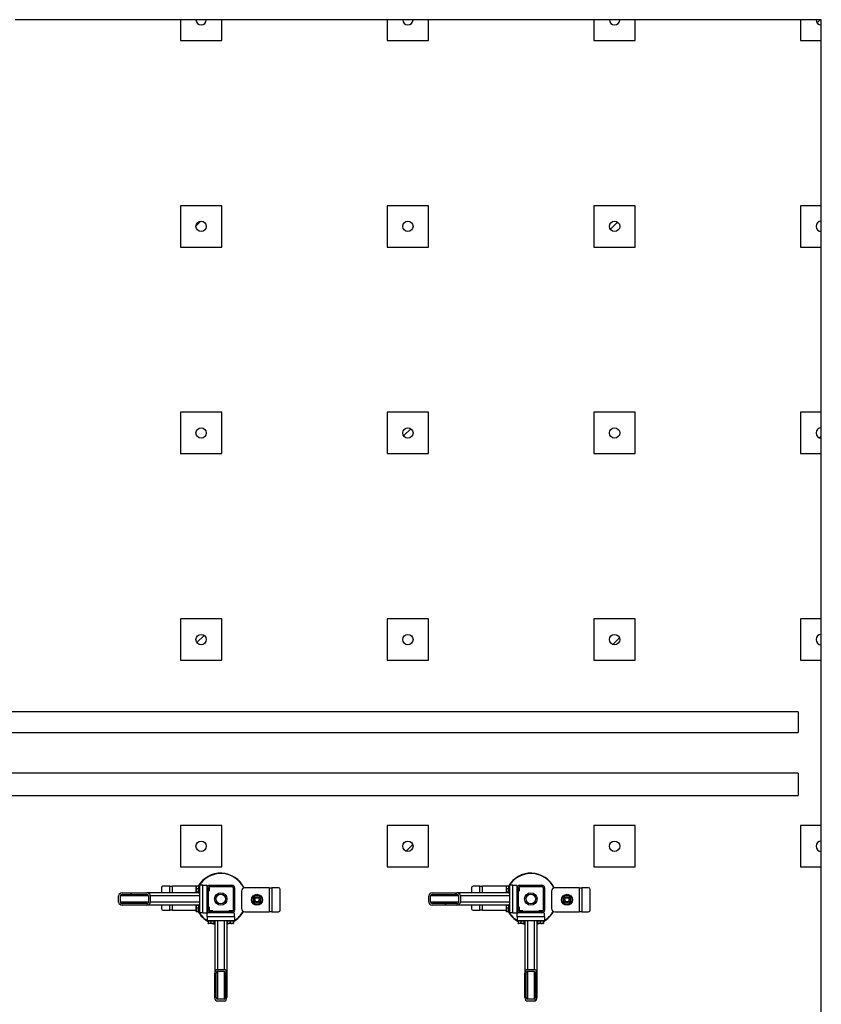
# Model space of a CAD drawing. Header units: millimetres. Extents: x 0 to 841, y 0 to 594.
# Tile 97 of 190: x 458 to 536, y 405 to 500. Entities that reach past the tile are written whole.
import ezdxf

# ---------------------------------------------------------------- set-up
doc = ezdxf.new("R2010")
doc.units = ezdxf.units.MM
doc.layers.add('TRAIT-FINS', color=9, linetype='Continuous')
doc.layers.add('TRAIT-FORT', color=4, linetype='Continuous', lineweight=25)

msp = doc.modelspace()

# ---------------------------------------------------------------- hatches: boundary and pattern name
at = {"layer": 'TRAIT-FINS'}
h = msp.add_hatch(dxfattribs=at)
h.set_pattern_fill('ANSI31', color=9, style=0)
edge = h.paths.add_edge_path(flags=0)
edge.add_arc((475.841, 499.8), 0.5, 180, 360)
edge.add_line((476.341, 499.8), (475.341, 499.8))
h = msp.add_hatch(dxfattribs=at)
h.set_pattern_fill('ANSI31', color=9, style=0)
edge = h.paths.add_edge_path(flags=0)
edge.add_arc((495.841, 499.8), 0.5, 180, 360)
edge.add_line((496.341, 499.8), (495.341, 499.8))
h = msp.add_hatch(dxfattribs=at)
h.set_pattern_fill('ANSI31', color=9, style=0)
edge = h.paths.add_edge_path(flags=0)
edge.add_arc((515.841, 499.8), 0.5, 180, 360)
edge.add_line((516.341, 499.8), (515.341, 499.8))
h = msp.add_hatch(dxfattribs=at)
h.set_pattern_fill('ANSI31', color=9, style=0)
edge = h.paths.add_edge_path(flags=0)
edge.add_arc((535.841, 499.8), 0.5, 180, 270)
edge.add_line((535.841, 499.3), (535.841, 499.8))
edge.add_line((535.841, 499.8), (535.341, 499.8))
h = msp.add_hatch(dxfattribs=at)
h.set_pattern_fill('ANSI31', color=9, style=0)
edge = h.paths.add_edge_path(flags=0)
edge.add_arc((475.841, 479.8), 0.5, 0, 360)
h = msp.add_hatch(dxfattribs=at)
h.set_pattern_fill('ANSI31', color=9, style=0)
edge = h.paths.add_edge_path(flags=0)
edge.add_arc((495.841, 479.8), 0.5, 0, 360)
h = msp.add_hatch(dxfattribs=at)
h.set_pattern_fill('ANSI31', color=9, style=0)
edge = h.paths.add_edge_path(flags=0)
edge.add_arc((515.841, 479.8), 0.5, 0, 360)
h = msp.add_hatch(dxfattribs=at)
h.set_pattern_fill('ANSI31', color=9, style=0)
edge = h.paths.add_edge_path(flags=0)
edge.add_arc((535.841, 479.8), 0.5, 90, 270)
edge.add_line((535.841, 479.3), (535.841, 480.3))
h = msp.add_hatch(dxfattribs=at)
h.set_pattern_fill('ANSI31', color=9, style=0)
edge = h.paths.add_edge_path(flags=0)
edge.add_arc((475.841, 459.8), 0.5, 0, 360)
h = msp.add_hatch(dxfattribs=at)
h.set_pattern_fill('ANSI31', color=9, style=0)
edge = h.paths.add_edge_path(flags=0)
edge.add_arc((495.841, 459.8), 0.5, 0, 360)
h = msp.add_hatch(dxfattribs=at)
h.set_pattern_fill('ANSI31', color=9, style=0)
edge = h.paths.add_edge_path(flags=0)
edge.add_arc((515.841, 459.8), 0.5, 0, 360)
h = msp.add_hatch(dxfattribs=at)
h.set_pattern_fill('ANSI31', color=9, style=0)
edge = h.paths.add_edge_path(flags=0)
edge.add_arc((535.841, 459.8), 0.5, 90, 270)
edge.add_line((535.841, 459.3), (535.841, 460.3))
h = msp.add_hatch(dxfattribs=at)
h.set_pattern_fill('ANSI31', color=9, style=0)
edge = h.paths.add_edge_path(flags=0)
edge.add_arc((475.841, 439.8), 0.5, 0, 360)
h = msp.add_hatch(dxfattribs=at)
h.set_pattern_fill('ANSI31', color=9, style=0)
edge = h.paths.add_edge_path(flags=0)
edge.add_arc((495.841, 439.8), 0.5, 0, 360)
h = msp.add_hatch(dxfattribs=at)
h.set_pattern_fill('ANSI31', color=9, style=0)
edge = h.paths.add_edge_path(flags=0)
edge.add_arc((515.841, 439.8), 0.5, 0, 360)
h = msp.add_hatch(dxfattribs=at)
h.set_pattern_fill('ANSI31', color=9, style=0)
edge = h.paths.add_edge_path(flags=0)
edge.add_arc((535.841, 439.8), 0.5, 90, 270)
edge.add_line((535.841, 439.3), (535.841, 440.3))
h = msp.add_hatch(dxfattribs=at)
h.set_pattern_fill('ANSI31', color=9, style=0)
edge = h.paths.add_edge_path(flags=0)
edge.add_arc((475.841, 419.8), 0.5, 0, 360)
h = msp.add_hatch(dxfattribs=at)
h.set_pattern_fill('ANSI31', color=9, style=0)
edge = h.paths.add_edge_path(flags=0)
edge.add_arc((495.841, 419.8), 0.5, 0, 360)
h = msp.add_hatch(dxfattribs=at)
h.set_pattern_fill('ANSI31', color=9, style=0)
edge = h.paths.add_edge_path(flags=0)
edge.add_arc((515.841, 419.8), 0.5, 0, 360)
h = msp.add_hatch(dxfattribs=at)
h.set_pattern_fill('ANSI31', color=9, style=0)
edge = h.paths.add_edge_path(flags=0)
edge.add_arc((535.841, 419.8), 0.5, 90, 270)
edge.add_line((535.841, 419.3), (535.841, 420.3))
h = msp.add_hatch(dxfattribs=at)
h.set_pattern_fill('ANSI31', color=9, angle=3e-322, style=0)
edge = h.paths.add_edge_path(flags=0)
edge.add_arc((478.808, 415.766), 0.267, 0, 90)
edge.add_line((478.808, 416.033), (476.674, 416.033))
edge.add_arc((476.674, 415.766), 0.267, 90, 180)
edge.add_line((476.408, 415.766), (476.408, 413.633))
edge.add_arc((476.674, 413.633), 0.267, 180, 270)
edge.add_line((476.674, 413.366), (478.808, 413.366))
edge.add_arc((478.808, 413.633), 0.267, 270, 360)
edge.add_line((479.074, 413.633), (479.074, 415.766))
edge = h.paths.add_edge_path(flags=0)
edge.add_line((476.674, 415.9), (478.808, 415.9))
edge.add_arc((478.808, 415.766), 0.133, 0, 90, ccw=False)
edge.add_line((478.941, 415.766), (478.941, 413.633))
edge.add_arc((478.808, 413.633), 0.133, 270, 360, ccw=False)
edge.add_line((478.808, 413.5), (476.674, 413.5))
edge.add_arc((476.674, 413.633), 0.133, 180, 270, ccw=False)
edge.add_line((476.541, 413.633), (476.541, 415.766))
edge.add_arc((476.674, 415.766), 0.133, 90, 180, ccw=False)
h = msp.add_hatch(dxfattribs=at)
h.set_pattern_fill('ANSI31', color=9, angle=3e-322, style=0)
edge = h.paths.add_edge_path(flags=0)
edge.add_arc((508.808, 415.766), 0.267, 0, 90)
edge.add_line((508.808, 416.033), (506.674, 416.033))
edge.add_arc((506.674, 415.766), 0.267, 90, 180)
edge.add_line((506.408, 415.766), (506.408, 413.633))
edge.add_arc((506.674, 413.633), 0.267, 180, 270)
edge.add_line((506.674, 413.366), (508.808, 413.366))
edge.add_arc((508.808, 413.633), 0.267, 270, 360)
edge.add_line((509.074, 413.633), (509.074, 415.766))
edge = h.paths.add_edge_path(flags=0)
edge.add_line((506.674, 415.9), (508.808, 415.9))
edge.add_arc((508.808, 415.766), 0.133, 0, 90, ccw=False)
edge.add_line((508.941, 415.766), (508.941, 413.633))
edge.add_arc((508.808, 413.633), 0.133, 270, 360, ccw=False)
edge.add_line((508.808, 413.5), (506.674, 413.5))
edge.add_arc((506.674, 413.633), 0.133, 180, 270, ccw=False)
edge.add_line((506.541, 413.633), (506.541, 415.766))
edge.add_arc((506.674, 415.766), 0.133, 90, 180, ccw=False)
h = msp.add_hatch(dxfattribs=at)
h.set_pattern_fill('ANSI31', color=9, angle=3e-322, style=0)
edge = h.paths.add_edge_path(flags=0)
edge.add_line((470.573, 415.283), (468.209, 415.283))
edge.add_ellipse((468.209, 415.016), major_axis=(-0.35, 0), ratio=0.761243, start_angle=270, end_angle=360)
edge.add_line((467.858, 415.016), (467.858, 414.383))
edge.add_ellipse((468.209, 414.383), major_axis=(-0.35, 0), ratio=0.761243, start_angle=360, end_angle=450)
edge.add_line((468.209, 414.116), (470.573, 414.116))
edge.add_ellipse((470.573, 414.383), major_axis=(-0.35, 0), ratio=0.761243, start_angle=90, end_angle=180)
edge.add_line((470.923, 414.383), (470.923, 415.016))
edge.add_ellipse((470.573, 415.016), major_axis=(-0.35, 0), ratio=0.761243, start_angle=180, end_angle=270)
edge = h.paths.add_edge_path(flags=0)
edge.add_line((468.209, 415.15), (470.573, 415.15))
edge.add_ellipse((470.573, 415.016), major_axis=(-0.175, 0), ratio=0.761243, start_angle=180, end_angle=270, ccw=False)
edge.add_line((470.748, 415.016), (470.748, 414.383))
edge.add_ellipse((470.573, 414.383), major_axis=(-0.175, 0), ratio=0.761243, start_angle=90, end_angle=180, ccw=False)
edge.add_line((470.573, 414.25), (468.209, 414.25))
edge.add_ellipse((468.209, 414.383), major_axis=(-0.175, 0), ratio=0.761243, start_angle=0, end_angle=90, ccw=False)
edge.add_line((468.033, 414.383), (468.033, 415.016))
edge.add_ellipse((468.209, 415.016), major_axis=(-0.175, 0), ratio=0.761243, start_angle=270, end_angle=360, ccw=False)
h = msp.add_hatch(dxfattribs=at)
h.set_pattern_fill('ANSI31', color=9, angle=3e-322, style=0)
edge = h.paths.add_edge_path(flags=0)
edge.add_line((500.573, 415.283), (498.209, 415.283))
edge.add_ellipse((498.209, 415.016), major_axis=(-0.35, 0), ratio=0.761243, start_angle=270, end_angle=360)
edge.add_line((497.858, 415.016), (497.858, 414.383))
edge.add_ellipse((498.209, 414.383), major_axis=(-0.35, 0), ratio=0.761243, start_angle=360, end_angle=450)
edge.add_line((498.209, 414.116), (500.573, 414.116))
edge.add_ellipse((500.573, 414.383), major_axis=(-0.35, 0), ratio=0.761243, start_angle=90, end_angle=180)
edge.add_line((500.923, 414.383), (500.923, 415.016))
edge.add_ellipse((500.573, 415.016), major_axis=(-0.35, 0), ratio=0.761243, start_angle=180, end_angle=270)
edge = h.paths.add_edge_path(flags=0)
edge.add_line((498.209, 415.15), (500.573, 415.15))
edge.add_ellipse((500.573, 415.016), major_axis=(-0.175, 0), ratio=0.761243, start_angle=180, end_angle=270, ccw=False)
edge.add_line((500.748, 415.016), (500.748, 414.383))
edge.add_ellipse((500.573, 414.383), major_axis=(-0.175, 0), ratio=0.761243, start_angle=90, end_angle=180, ccw=False)
edge.add_line((500.573, 414.25), (498.209, 414.25))
edge.add_ellipse((498.209, 414.383), major_axis=(-0.175, 0), ratio=0.761243, start_angle=0, end_angle=90, ccw=False)
edge.add_line((498.033, 414.383), (498.033, 415.016))
edge.add_ellipse((498.209, 415.016), major_axis=(-0.175, 0), ratio=0.761243, start_angle=270, end_angle=360, ccw=False)
h = msp.add_hatch(dxfattribs=at)
h.set_pattern_fill('ANSI31', color=9, angle=3e-322, style=0)
edge = h.paths.add_edge_path(flags=0)
edge.add_line((477.158, 407.532), (477.158, 405.167))
edge.add_ellipse((477.424, 405.167), major_axis=(0, -0.35), ratio=0.761243, start_angle=270, end_angle=360)
edge.add_line((477.424, 404.817), (478.058, 404.817))
edge.add_ellipse((478.058, 405.167), major_axis=(0, -0.35), ratio=0.761243, start_angle=360, end_angle=450)
edge.add_line((478.324, 405.167), (478.324, 407.532))
edge.add_ellipse((478.058, 407.532), major_axis=(0, -0.35), ratio=0.761243, start_angle=90, end_angle=180)
edge.add_line((478.058, 407.882), (477.424, 407.882))
edge.add_ellipse((477.424, 407.532), major_axis=(0, -0.35), ratio=0.761243, start_angle=180, end_angle=270)
edge = h.paths.add_edge_path(flags=0)
edge.add_line((477.291, 405.167), (477.291, 407.532))
edge.add_ellipse((477.424, 407.532), major_axis=(0, -0.175), ratio=0.761243, start_angle=180, end_angle=270, ccw=False)
edge.add_line((477.424, 407.707), (478.058, 407.707))
edge.add_ellipse((478.058, 407.532), major_axis=(0, -0.175), ratio=0.761243, start_angle=90, end_angle=180, ccw=False)
edge.add_line((478.191, 407.532), (478.191, 405.167))
edge.add_ellipse((478.058, 405.167), major_axis=(0, -0.175), ratio=0.761243, start_angle=0, end_angle=90, ccw=False)
edge.add_line((478.058, 404.992), (477.424, 404.992))
edge.add_ellipse((477.424, 405.167), major_axis=(0, -0.175), ratio=0.761243, start_angle=270, end_angle=360, ccw=False)
h = msp.add_hatch(dxfattribs=at)
h.set_pattern_fill('ANSI31', color=9, angle=3e-322, style=0)
edge = h.paths.add_edge_path(flags=0)
edge.add_line((507.158, 407.532), (507.158, 405.167))
edge.add_ellipse((507.424, 405.167), major_axis=(0, -0.35), ratio=0.761243, start_angle=270, end_angle=360)
edge.add_line((507.424, 404.817), (508.058, 404.817))
edge.add_ellipse((508.058, 405.167), major_axis=(0, -0.35), ratio=0.761243, start_angle=360, end_angle=450)
edge.add_line((508.324, 405.167), (508.324, 407.532))
edge.add_ellipse((508.058, 407.532), major_axis=(0, -0.35), ratio=0.761243, start_angle=90, end_angle=180)
edge.add_line((508.058, 407.882), (507.424, 407.882))
edge.add_ellipse((507.424, 407.532), major_axis=(0, -0.35), ratio=0.761243, start_angle=180, end_angle=270)
edge = h.paths.add_edge_path(flags=0)
edge.add_line((507.291, 405.167), (507.291, 407.532))
edge.add_ellipse((507.424, 407.532), major_axis=(0, -0.175), ratio=0.761243, start_angle=180, end_angle=270, ccw=False)
edge.add_line((507.424, 407.707), (508.058, 407.707))
edge.add_ellipse((508.058, 407.532), major_axis=(0, -0.175), ratio=0.761243, start_angle=90, end_angle=180, ccw=False)
edge.add_line((508.191, 407.532), (508.191, 405.167))
edge.add_ellipse((508.058, 405.167), major_axis=(0, -0.175), ratio=0.761243, start_angle=0, end_angle=90, ccw=False)
edge.add_line((508.058, 404.992), (507.424, 404.992))
edge.add_ellipse((507.424, 405.167), major_axis=(0, -0.175), ratio=0.761243, start_angle=270, end_angle=360, ccw=False)

# ---------------------------------------------------------------- linework, layer by layer
at = {"layer": 'TRAIT-FORT', "color": 4, "linetype": 'Continuous', "lineweight": 25}
for p, q in [((473.841, 499.8), (457.841, 499.8)), ((473.841, 499.8), (473.841, 497.8)), ((475.341, 499.8), (473.841, 499.8)), ((476.341, 499.8), (475.341, 499.8)), ((477.841, 499.8), (476.341, 499.8)), ((477.841, 497.8), (477.841, 499.8)), ((493.841, 499.8), (477.841, 499.8)), ((493.841, 499.8), (493.841, 497.8)), ((495.341, 499.8), (493.841, 499.8)), ((496.341, 499.8), (495.341, 499.8)), ((497.841, 499.8), (496.341, 499.8)), ((497.841, 497.8), (497.841, 499.8)), ((513.841, 499.8), (497.841, 499.8)), ((513.841, 499.8), (513.841, 497.8)), ((515.341, 499.8), (513.841, 499.8)), ((516.341, 499.8), (515.341, 499.8)), ((517.841, 499.8), (516.341, 499.8)), ((517.841, 497.8), (517.841, 499.8)), ((533.841, 499.8), (517.841, 499.8)), ((533.841, 499.8), (533.841, 497.8)), ((535.341, 499.8), (533.841, 499.8)), ((535.841, 499.8), (535.341, 499.8)), ((535.841, 499.3), (535.841, 499.8)), ((535.841, 497.8), (535.841, 499.3)), ((473.841, 497.8), (477.841, 497.8)), ((493.841, 497.8), (497.841, 497.8)), ((513.841, 497.8), (517.841, 497.8)), ((533.841, 497.8), (535.841, 497.8)), ((535.841, 481.8), (535.841, 497.8)), ((477.841, 481.8), (473.841, 481.8)), ((473.841, 481.8), (473.841, 477.8)), ((477.841, 477.8), (477.841, 481.8)), ((493.841, 481.8), (493.841, 477.8)), ((497.841, 481.8), (493.841, 481.8)), ((497.841, 477.8), (497.841, 481.8)), ((513.841, 481.8), (513.841, 477.8)), ((517.841, 481.8), (513.841, 481.8)), ((517.841, 477.8), (517.841, 481.8)), ((535.841, 481.8), (533.841, 481.8)), ((533.841, 481.8), (533.841, 477.8)), ((535.841, 480.3), (535.841, 481.8)), ((535.841, 479.3), (535.841, 480.3)), ((535.841, 477.8), (535.841, 479.3)), ((473.841, 477.8), (477.841, 477.8)), ((493.841, 477.8), (497.841, 477.8)), ((513.841, 477.8), (517.841, 477.8)), ((533.841, 477.8), (535.841, 477.8)), ((535.841, 461.8), (535.841, 477.8)), ((473.841, 461.8), (473.841, 457.8)), ((477.841, 461.8), (473.841, 461.8)), ((477.841, 457.8), (477.841, 461.8)), ((493.841, 461.8), (493.841, 457.8)), ((497.841, 461.8), (493.841, 461.8)), ((497.841, 457.8), (497.841, 461.8)), ((517.841, 461.8), (513.841, 461.8)), ((513.841, 461.8), (513.841, 457.8)), ((517.841, 457.8), (517.841, 461.8)), ((533.841, 461.8), (533.841, 457.8)), ((535.841, 461.8), (533.841, 461.8)), ((535.841, 460.3), (535.841, 461.8)), ((535.841, 459.3), (535.841, 460.3)), ((535.841, 457.8), (535.841, 459.3)), ((473.841, 457.8), (477.841, 457.8)), ((493.841, 457.8), (497.841, 457.8)), ((513.841, 457.8), (517.841, 457.8)), ((533.841, 457.8), (535.841, 457.8)), ((535.841, 441.8), (535.841, 457.8)), ((477.841, 441.8), (473.841, 441.8)), ((473.841, 441.8), (473.841, 437.8)), ((477.841, 437.8), (477.841, 441.8)), ((497.841, 441.8), (493.841, 441.8)), ((493.841, 441.8), (493.841, 437.8)), ((497.841, 437.8), (497.841, 441.8)), ((517.841, 441.8), (513.841, 441.8)), ((513.841, 441.8), (513.841, 437.8)), ((517.841, 437.8), (517.841, 441.8)), ((533.841, 441.8), (533.841, 437.8)), ((535.841, 441.8), (533.841, 441.8)), ((535.841, 440.3), (535.841, 441.8)), ((535.841, 439.3), (535.841, 440.3)), ((535.841, 437.8), (535.841, 439.3)), ((473.841, 437.8), (477.841, 437.8)), ((493.841, 437.8), (497.841, 437.8)), ((513.841, 437.8), (517.841, 437.8)), ((533.841, 437.8), (535.841, 437.8)), ((535.841, 421.8), (535.841, 437.8)), ((533.617, 432.8), (324.408, 432.8)), ((533.617, 432.8), (533.617, 430.8)), ((324.408, 430.8), (533.617, 430.8)), ((533.617, 426.883), (435.074, 426.883)), ((533.617, 426.883), (533.617, 424.716)), ((435.074, 424.716), (533.617, 424.716)), ((477.841, 421.8), (473.841, 421.8)), ((473.841, 421.8), (473.841, 417.8)), ((477.841, 417.8), (477.841, 421.8)), ((497.841, 421.8), (493.841, 421.8)), ((493.841, 421.8), (493.841, 417.8)), ((497.841, 417.8), (497.841, 421.8)), ((517.841, 421.8), (513.841, 421.8)), ((513.841, 421.8), (513.841, 417.8)), ((517.841, 417.8), (517.841, 421.8)), ((535.841, 421.8), (533.841, 421.8)), ((533.841, 421.8), (533.841, 417.8)), ((535.841, 420.3), (535.841, 421.8)), ((535.841, 419.3), (535.841, 420.3)), ((535.841, 417.8), (535.841, 419.3)), ((473.841, 417.8), (477.841, 417.8)), ((493.841, 417.8), (497.841, 417.8)), ((513.841, 417.8), (517.841, 417.8)), ((533.841, 417.8), (535.841, 417.8)), ((535.841, 401.8), (535.841, 417.8)), ((472.004, 415.778), (472.004, 415.283)), ((472.808, 415.945), (472.149, 415.945)), ((472.808, 415.945), (473.075, 415.945)), ((472.808, 415.283), (472.808, 415.945)), ((475.408, 415.945), (473.075, 415.945)), ((473.075, 415.283), (473.075, 415.945)), ((475.384, 415.918), (475.374, 415.902)), ((475.374, 415.364), (475.374, 415.902)), ((475.608, 415.934), (475.408, 415.934)), ((475.608, 415.673), (475.408, 415.673)), ((475.674, 416), (475.608, 416)), ((475.608, 415.972), (475.608, 416)), ((475.608, 415.266), (475.608, 415.972)), ((475.674, 416.033), (475.674, 413.366)), ((476.008, 416.033), (475.674, 416.033)), ((476.008, 416.033), (476.341, 416.033)), ((476.008, 413.366), (476.008, 416.033)), ((476.408, 415.966), (476.341, 416.033)), ((476.408, 415.766), (476.408, 415.966)), ((476.41, 415.8), (476.408, 415.8)), ((476.408, 413.633), (476.408, 415.766)), ((476.541, 413.633), (476.541, 415.766)), ((476.584, 415.8), (476.545, 415.8)), ((476.608, 415.776), (476.584, 415.8)), ((476.584, 415.466), (476.584, 415.8)), ((476.584, 415.466), (476.608, 415.49)), ((476.608, 415.776), (476.608, 415.49)), ((476.674, 416.033), (478.808, 416.033)), ((476.674, 415.9), (478.808, 415.9)), ((478.941, 415.766), (478.941, 413.633)), ((479.074, 415.766), (479.074, 413.633)), ((482.407, 415.788), (480.073, 415.788)), ((482.407, 415.788), (482.407, 413.454)), ((482.407, 415.788), (482.673, 415.788)), ((482.673, 415.788), (482.673, 413.454)), ((483.333, 415.788), (482.673, 415.788)), ((483.477, 413.621), (483.477, 415.621)), ((502.004, 415.778), (502.004, 415.283)), ((502.808, 415.945), (502.149, 415.945)), ((502.808, 415.945), (503.075, 415.945)), ((502.808, 415.283), (502.808, 415.945)), ((505.408, 415.945), (503.075, 415.945)), ((503.075, 415.283), (503.075, 415.945)), ((505.384, 415.918), (505.374, 415.902)), ((505.374, 415.364), (505.374, 415.902)), ((505.608, 415.934), (505.408, 415.934)), ((505.608, 415.673), (505.408, 415.673)), ((505.674, 416), (505.608, 416)), ((505.608, 415.972), (505.608, 416)), ((505.608, 415.266), (505.608, 415.972)), ((505.674, 416.033), (505.674, 413.366)), ((506.008, 416.033), (505.674, 416.033)), ((506.008, 416.033), (506.341, 416.033)), ((506.008, 413.366), (506.008, 416.033)), ((506.408, 415.966), (506.341, 416.033)), ((506.408, 415.766), (506.408, 415.966)), ((506.41, 415.8), (506.408, 415.8)), ((506.408, 413.633), (506.408, 415.766)), ((506.541, 413.633), (506.541, 415.766)), ((506.584, 415.8), (506.545, 415.8)), ((506.608, 415.776), (506.584, 415.8)), ((506.584, 415.466), (506.584, 415.8)), ((506.584, 415.466), (506.608, 415.49)), ((506.608, 415.776), (506.608, 415.49)), ((506.674, 416.033), (508.808, 416.033)), ((506.674, 415.9), (508.808, 415.9)), ((508.941, 415.766), (508.941, 413.633)), ((509.074, 415.766), (509.074, 413.633)), ((512.407, 415.788), (510.073, 415.788)), ((512.407, 415.788), (512.407, 413.454)), ((512.407, 415.788), (512.673, 415.788)), ((512.673, 415.788), (512.673, 413.454)), ((513.333, 415.788), (512.673, 415.788)), ((513.477, 413.621), (513.477, 415.621)), ((467.858, 414.383), (467.858, 415.016)), ((468.033, 414.383), (468.033, 415.016)), ((470.748, 415.016), (468.033, 415.016)), ((468.209, 415.283), (470.573, 415.283)), ((468.209, 415.15), (470.573, 415.15)), ((475.608, 415.283), (470.573, 415.283)), ((470.748, 415.016), (470.748, 414.383)), ((470.923, 415.016), (470.923, 414.383)), ((475.674, 415.016), (470.923, 415.016)), ((475.374, 415.364), (475.384, 415.347)), ((475.608, 415.372), (475.408, 415.372)), ((475.608, 415.332), (475.408, 415.332)), ((475.608, 415.266), (475.674, 415.266)), ((476.541, 415.466), (476.584, 415.466)), ((479.74, 415.454), (479.74, 413.788)), ((497.858, 414.383), (497.858, 415.016)), ((498.033, 414.383), (498.033, 415.016)), ((500.748, 415.016), (498.033, 415.016)), ((498.209, 415.283), (500.573, 415.283)), ((498.209, 415.15), (500.573, 415.15)), ((505.608, 415.283), (500.573, 415.283)), ((500.748, 415.016), (500.748, 414.383)), ((500.923, 415.016), (500.923, 414.383)), ((505.674, 415.016), (500.923, 415.016)), ((505.374, 415.364), (505.384, 415.347)), ((505.608, 415.372), (505.408, 415.372)), ((505.608, 415.332), (505.408, 415.332)), ((505.608, 415.266), (505.674, 415.266)), ((506.541, 415.466), (506.584, 415.466)), ((509.74, 415.454), (509.74, 413.788)), ((470.748, 414.383), (468.033, 414.383)), ((470.573, 414.25), (468.209, 414.25)), ((470.573, 414.116), (468.209, 414.116)), ((475.608, 414.116), (470.573, 414.116)), ((475.674, 414.383), (470.923, 414.383)), ((472.004, 414.116), (472.004, 413.778)), ((472.149, 413.612), (472.808, 413.612)), ((472.808, 413.612), (472.808, 414.116)), ((473.075, 413.612), (472.808, 413.612)), ((473.075, 413.612), (473.075, 414.116)), ((473.075, 413.612), (475.374, 413.612)), ((475.384, 414.052), (475.374, 414.035)), ((475.374, 413.497), (475.374, 414.035)), ((475.608, 414.068), (475.408, 414.068)), ((475.608, 413.807), (475.408, 413.807)), ((475.674, 414.133), (475.608, 414.133)), ((475.608, 414.105), (475.608, 414.133)), ((475.608, 413.4), (475.608, 414.105)), ((476.408, 413.433), (476.408, 413.633)), ((476.408, 413.6), (476.41, 413.6)), ((476.584, 413.933), (476.541, 413.933)), ((476.545, 413.6), (476.584, 413.6)), ((476.608, 413.91), (476.584, 413.933)), ((476.584, 413.6), (476.584, 413.933)), ((476.584, 413.6), (476.608, 413.623)), ((476.608, 413.91), (476.608, 413.623)), ((476.664, 413.566), (476.641, 413.543)), ((476.664, 413.566), (476.951, 413.566)), ((476.974, 413.543), (476.951, 413.566)), ((478.531, 413.566), (478.508, 413.543)), ((478.531, 413.566), (478.818, 413.566)), ((478.841, 413.543), (478.818, 413.566)), ((500.748, 414.383), (498.033, 414.383)), ((500.573, 414.25), (498.209, 414.25)), ((500.573, 414.116), (498.209, 414.116)), ((505.608, 414.116), (500.573, 414.116)), ((505.674, 414.383), (500.923, 414.383)), ((502.004, 414.116), (502.004, 413.778)), ((502.149, 413.612), (502.808, 413.612)), ((502.808, 413.612), (502.808, 414.116)), ((503.075, 413.612), (502.808, 413.612)), ((503.075, 413.612), (503.075, 414.116)), ((503.075, 413.612), (505.374, 413.612)), ((505.384, 414.052), (505.374, 414.035)), ((505.374, 413.497), (505.374, 414.035)), ((505.608, 414.068), (505.408, 414.068)), ((505.608, 413.807), (505.408, 413.807)), ((505.674, 414.133), (505.608, 414.133)), ((505.608, 414.105), (505.608, 414.133)), ((505.608, 413.4), (505.608, 414.105)), ((506.408, 413.433), (506.408, 413.633)), ((506.408, 413.6), (506.41, 413.6)), ((506.584, 413.933), (506.541, 413.933)), ((506.545, 413.6), (506.584, 413.6)), ((506.608, 413.91), (506.584, 413.933)), ((506.584, 413.6), (506.584, 413.933)), ((506.584, 413.6), (506.608, 413.623)), ((506.608, 413.91), (506.608, 413.623)), ((506.664, 413.566), (506.641, 413.543)), ((506.664, 413.566), (506.951, 413.566)), ((506.974, 413.543), (506.951, 413.566)), ((508.531, 413.566), (508.508, 413.543)), ((508.531, 413.566), (508.818, 413.566)), ((508.841, 413.543), (508.818, 413.566)), ((475.374, 413.497), (475.384, 413.481)), ((475.608, 413.505), (475.408, 413.505)), ((475.608, 413.465), (475.408, 413.465)), ((475.608, 413.4), (475.674, 413.4)), ((476.008, 413.366), (475.674, 413.366)), ((476.008, 413.366), (476.341, 413.366)), ((476.341, 413.366), (476.408, 413.433)), ((476.474, 413.366), (476.408, 413.3)), ((476.408, 412.966), (476.408, 413.3)), ((479.074, 412.966), (476.408, 412.966)), ((476.408, 412.966), (476.408, 412.633)), ((476.408, 412.633), (479.074, 412.633)), ((476.441, 412.633), (476.441, 412.566)), ((476.674, 413.366), (476.474, 413.366)), ((476.641, 413.543), (476.641, 413.504)), ((476.974, 413.543), (476.641, 413.543)), ((476.641, 413.368), (476.641, 413.366)), ((478.808, 413.5), (476.674, 413.5)), ((478.808, 413.366), (476.674, 413.366)), ((476.974, 413.5), (476.974, 413.543)), ((477.174, 412.566), (477.174, 412.633)), ((477.424, 412.633), (477.424, 407.882)), ((478.058, 412.633), (478.058, 407.882)), ((478.308, 412.633), (478.308, 412.566)), ((478.508, 413.543), (478.508, 413.5)), ((478.841, 413.543), (478.508, 413.543)), ((479.008, 413.366), (478.808, 413.366)), ((478.841, 413.504), (478.841, 413.543)), ((478.841, 413.366), (478.841, 413.368)), ((479.074, 413.3), (479.008, 413.366)), ((479.041, 412.566), (479.041, 412.633)), ((479.074, 412.966), (479.074, 413.3)), ((479.074, 412.966), (479.074, 412.633)), ((480.073, 413.454), (482.407, 413.454)), ((482.673, 413.454), (482.407, 413.454)), ((482.673, 413.454), (483.333, 413.454)), ((505.374, 413.497), (505.384, 413.481)), ((505.608, 413.505), (505.408, 413.505)), ((505.608, 413.465), (505.408, 413.465)), ((505.608, 413.4), (505.674, 413.4)), ((506.008, 413.366), (505.674, 413.366)), ((506.008, 413.366), (506.341, 413.366)), ((506.341, 413.366), (506.408, 413.433)), ((506.474, 413.366), (506.408, 413.3)), ((506.408, 412.966), (506.408, 413.3)), ((509.074, 412.966), (506.408, 412.966)), ((506.408, 412.966), (506.408, 412.633)), ((506.408, 412.633), (509.074, 412.633)), ((506.441, 412.633), (506.441, 412.566)), ((506.674, 413.366), (506.474, 413.366)), ((506.641, 413.543), (506.641, 413.504)), ((506.974, 413.543), (506.641, 413.543)), ((506.641, 413.368), (506.641, 413.366)), ((508.808, 413.5), (506.674, 413.5)), ((508.808, 413.366), (506.674, 413.366)), ((506.974, 413.5), (506.974, 413.543)), ((507.174, 412.566), (507.174, 412.633)), ((507.424, 412.633), (507.424, 407.882)), ((508.058, 412.633), (508.058, 407.882)), ((508.308, 412.633), (508.308, 412.566)), ((508.508, 413.543), (508.508, 413.5)), ((508.841, 413.543), (508.508, 413.543)), ((509.008, 413.366), (508.808, 413.366)), ((508.841, 413.504), (508.841, 413.543)), ((508.841, 413.366), (508.841, 413.368)), ((509.074, 413.3), (509.008, 413.366)), ((509.041, 412.566), (509.041, 412.633)), ((509.074, 412.966), (509.074, 413.3)), ((509.074, 412.966), (509.074, 412.633)), ((510.073, 413.454), (512.407, 413.454)), ((512.673, 413.454), (512.407, 413.454)), ((512.673, 413.454), (513.333, 413.454)), ((476.469, 412.566), (476.441, 412.566)), ((477.174, 412.566), (476.469, 412.566)), ((476.506, 412.566), (476.506, 412.366)), ((476.522, 412.342), (476.538, 412.333)), ((477.077, 412.333), (476.538, 412.333)), ((476.767, 412.566), (476.767, 412.366)), ((477.069, 412.566), (477.069, 412.366)), ((477.077, 412.333), (477.093, 412.342)), ((477.109, 412.566), (477.109, 412.366)), ((477.158, 412.566), (477.158, 407.532)), ((478.336, 412.566), (478.308, 412.566)), ((478.324, 412.566), (478.324, 407.532)), ((479.041, 412.566), (478.336, 412.566)), ((478.373, 412.566), (478.373, 412.366)), ((478.389, 412.342), (478.405, 412.333)), ((478.943, 412.333), (478.405, 412.333)), ((478.634, 412.566), (478.634, 412.366)), ((478.935, 412.566), (478.935, 412.366)), ((478.943, 412.333), (478.96, 412.342)), ((478.976, 412.566), (478.976, 412.366)), ((506.469, 412.566), (506.441, 412.566)), ((507.174, 412.566), (506.469, 412.566)), ((506.506, 412.566), (506.506, 412.366)), ((506.522, 412.342), (506.538, 412.333)), ((507.077, 412.333), (506.538, 412.333)), ((506.767, 412.566), (506.767, 412.366)), ((507.069, 412.566), (507.069, 412.366)), ((507.077, 412.333), (507.093, 412.342)), ((507.109, 412.566), (507.109, 412.366)), ((507.158, 412.566), (507.158, 407.532)), ((508.336, 412.566), (508.308, 412.566)), ((508.324, 412.566), (508.324, 407.532)), ((509.041, 412.566), (508.336, 412.566)), ((508.373, 412.566), (508.373, 412.366)), ((508.389, 412.342), (508.405, 412.333)), ((508.943, 412.333), (508.405, 412.333)), ((508.634, 412.566), (508.634, 412.366)), ((508.935, 412.566), (508.935, 412.366)), ((508.943, 412.333), (508.96, 412.342)), ((508.976, 412.566), (508.976, 412.366)), ((477.424, 407.882), (478.058, 407.882)), ((507.424, 407.882), (508.058, 407.882)), ((477.158, 405.167), (477.158, 407.532)), ((477.291, 405.167), (477.291, 407.532)), ((477.424, 407.707), (478.058, 407.707)), ((477.424, 407.707), (477.424, 404.992)), ((478.058, 407.707), (478.058, 404.992)), ((478.191, 407.532), (478.191, 405.167)), ((478.324, 407.532), (478.324, 405.167)), ((507.158, 405.167), (507.158, 407.532)), ((507.291, 405.167), (507.291, 407.532)), ((507.424, 407.707), (508.058, 407.707)), ((507.424, 407.707), (507.424, 404.992)), ((508.058, 407.707), (508.058, 404.992)), ((508.191, 407.532), (508.191, 405.167)), ((508.324, 407.532), (508.324, 405.167)), ((478.058, 404.992), (477.424, 404.992)), ((508.058, 404.992), (507.424, 404.992)), ((478.058, 404.817), (477.424, 404.817)), ((508.058, 404.817), (507.424, 404.817))]:
    msp.add_line(p, q, dxfattribs=at)
at = {"layer": 'TRAIT-FORT', "color": 4, "linetype": 'Continuous', "lineweight": 25, "flags": 128}
for points in [[(475.492, 415.934), (475.473, 415.939), (475.408, 415.945)], [(505.492, 415.934), (505.473, 415.939), (505.408, 415.945)], [(477.046, 412.333), (477.153, 412.304), (477.158, 412.303)], [(478.324, 412.303), (478.333, 412.305), (478.436, 412.333)], [(507.046, 412.333), (507.153, 412.304), (507.158, 412.303)], [(508.324, 412.303), (508.333, 412.305), (508.436, 412.333)]]:
    msp.add_lwpolyline(points, dxfattribs=at)
at = {"layer": 'TRAIT-FORT', "color": 4, "linetype": 'Continuous', "lineweight": 25}
for centre, radius in [((475.841, 479.8), 0.5), ((495.841, 479.8), 0.5), ((515.841, 479.8), 0.5), ((475.841, 459.8), 0.5), ((495.841, 459.8), 0.5), ((515.841, 459.8), 0.5), ((475.841, 439.8), 0.5), ((495.841, 439.8), 0.5), ((515.841, 439.8), 0.5), ((475.841, 419.8), 0.5), ((495.841, 419.8), 0.5), ((515.841, 419.8), 0.5), ((477.741, 414.7), 0.6), ((477.741, 414.7), 0.467), ((481.24, 414.621), 0.533), ((481.24, 414.621), 0.267), ((481.24, 414.621), 0.203), ((507.741, 414.7), 0.6), ((507.741, 414.7), 0.467), ((511.24, 414.621), 0.533), ((511.24, 414.621), 0.267), ((511.24, 414.621), 0.203)]:
    msp.add_circle(centre, radius, dxfattribs=at)
for centre, radius, start, end in [((475.841, 499.8), 0.5, 180, 0), ((495.841, 499.8), 0.5, 180, 0), ((515.841, 499.8), 0.5, 180, 0), ((535.841, 499.8), 0.5, 180, 270), ((535.841, 479.8), 0.5, 90, 270), ((535.841, 459.8), 0.5, 90, 270), ((535.841, 439.8), 0.5, 90, 270), ((535.841, 419.8), 0.5, 90, 270), ((477.741, 414.7), 2.5, 25.56706, 150.4041), ((477.741, 414.7), 2.467, 25.69337, 148.1952), ((507.741, 414.7), 2.5, 25.56707, 150.4041), ((507.741, 414.7), 2.467, 25.69337, 148.1952), ((472.161, 415.789), 0.157, 94.40195, 183.81126), ((476.674, 415.766), 0.267, 90, 180), ((476.674, 415.766), 0.133, 90, 180), ((478.808, 415.766), 0.267, 0, 90), ((478.808, 415.766), 0.133, 0, 90), ((480.073, 415.454), 0.333, 90, 180), ((483.321, 415.631), 0.157, 356.18874, 85.59805), ((502.161, 415.789), 0.157, 94.40195, 183.81126), ((506.674, 415.766), 0.267, 90, 180), ((506.674, 415.766), 0.133, 90, 180), ((508.808, 415.766), 0.267, 0, 90), ((508.808, 415.766), 0.133, 0, 90), ((510.073, 415.454), 0.333, 90, 180), ((513.321, 415.631), 0.157, 356.18874, 85.59805), ((474.242, 414.778), 0.533, 71.12662, 108.87338), ((481.24, 414.621), 0.4, 120, 180), ((481.24, 414.621), 0.4, 180, 240), ((481.24, 414.621), 0.4, 60, 120), ((481.24, 414.621), 0.4, 0, 60), ((481.24, 414.621), 0.4, 300, 0), ((504.242, 414.778), 0.533, 71.12662, 108.87338), ((511.24, 414.621), 0.4, 120, 180), ((511.24, 414.621), 0.4, 180, 240), ((511.24, 414.621), 0.4, 60, 120), ((511.24, 414.621), 0.4, 0, 60), ((511.24, 414.621), 0.4, 300, 0), ((472.161, 413.768), 0.157, 176.18874, 265.59805), ((476.674, 413.633), 0.267, 180, 270), ((476.674, 413.633), 0.133, 180, 270), ((478.808, 413.633), 0.267, 270, 0), ((478.808, 413.633), 0.133, 270, 0), ((480.073, 413.788), 0.333, 180, 270), ((481.24, 414.621), 0.4, 240, 300), ((483.321, 413.611), 0.157, 274.40195, 3.81126), ((502.161, 413.768), 0.157, 176.18874, 265.59805), ((506.674, 413.633), 0.267, 180, 270), ((506.674, 413.633), 0.133, 180, 270), ((508.808, 413.633), 0.267, 270, 0), ((508.808, 413.633), 0.133, 270, 0), ((510.073, 413.788), 0.333, 180, 270), ((511.24, 414.621), 0.4, 240, 300), ((513.321, 413.611), 0.157, 274.40195, 3.81126), ((477.741, 414.7), 2.5, 209.5959, 240.4041), ((477.741, 414.7), 2.467, 211.8048, 238.1952), ((477.741, 414.7), 2.5, 299.5959, 331.00638), ((477.741, 414.7), 2.467, 301.8048, 331.00373), ((507.741, 414.7), 2.5, 209.5959, 240.4041), ((507.741, 414.7), 2.467, 211.8048, 238.1952), ((507.741, 414.7), 2.5, 299.5959, 331.00638), ((507.741, 414.7), 2.467, 301.8048, 331.00373), ((477.741, 414.7), 2.5, 251.20309, 256.5066), ((477.741, 414.7), 2.5, 283.4934, 288.79691), ((507.741, 414.7), 2.5, 251.20309, 256.5066), ((507.741, 414.7), 2.5, 283.4934, 288.79691)]:
    msp.add_arc(centre, radius, start, end, dxfattribs=at)
for centre, major_axis, start_param, end_param in [((468.209, 415.016), (-0.35, 0), 4.712389, 6.283185), ((468.209, 415.016), (-0.175, 0), 4.712389, 6.283185), ((470.573, 415.016), (-0.35, 0), 3.141593, 4.712389), ((470.573, 415.016), (-0.175, 0), 3.141593, 4.712389), ((498.209, 415.016), (-0.35, 0), 4.712389, 6.283185), ((498.209, 415.016), (-0.175, 0), 4.712389, 6.283185), ((500.573, 415.016), (-0.35, 0), 3.141593, 4.712389), ((500.573, 415.016), (-0.175, 0), 3.141593, 4.712389), ((468.209, 414.383), (-0.35, 0), 0, 1.570796), ((468.209, 414.383), (-0.175, 0), 0, 1.570796), ((470.573, 414.383), (-0.35, 0), 1.570796, 3.141593), ((470.573, 414.383), (-0.175, 0), 1.570796, 3.141593), ((498.209, 414.383), (-0.35, 0), 0, 1.570796), ((498.209, 414.383), (-0.175, 0), 0, 1.570796), ((500.573, 414.383), (-0.35, 0), 1.570796, 3.141593), ((500.573, 414.383), (-0.175, 0), 1.570796, 3.141593), ((477.424, 407.532), (0, -0.35), 3.141593, 4.712389), ((478.058, 407.532), (0, -0.35), 1.570796, 3.141593), ((507.424, 407.532), (0, -0.35), 3.141593, 4.712389), ((508.058, 407.532), (0, -0.35), 1.570796, 3.141593), ((477.424, 407.532), (0, -0.175), 3.141593, 4.712389), ((478.058, 407.532), (0, -0.175), 1.570796, 3.141593), ((507.424, 407.532), (0, -0.175), 3.141593, 4.712389), ((508.058, 407.532), (0, -0.175), 1.570796, 3.141593), ((477.424, 405.167), (0, -0.35), 4.712389, 6.283185), ((477.424, 405.167), (0, -0.175), 4.712389, 6.283185), ((478.058, 405.167), (0, -0.35), 0, 1.570796), ((478.058, 405.167), (0, -0.175), 0, 1.570796), ((507.424, 405.167), (0, -0.35), 4.712389, 6.283185), ((507.424, 405.167), (0, -0.175), 4.712389, 6.283185), ((508.058, 405.167), (0, -0.35), 0, 1.570796), ((508.058, 405.167), (0, -0.175), 0, 1.570796)]:
    msp.add_ellipse(centre, major_axis=major_axis, ratio=0.761243, start_param=start_param, end_param=end_param, dxfattribs=at)
for points, knots in [([(475.408, 415.673), (475.4, 415.696), (475.386, 415.742), (475.38, 415.81), (475.388, 415.874), (475.401, 415.914), (475.408, 415.934)], [0, 0, 0, 0, 0.264605, 0.534948, 0.765343, 1, 1, 1, 1]), ([(475.408, 415.673), (475.4, 415.647), (475.386, 415.594), (475.38, 415.516), (475.388, 415.441), (475.401, 415.395), (475.408, 415.372)], [0, 0, 0, 0, 0.264605, 0.534948, 0.765343, 1, 1, 1, 1]), ([(475.384, 415.918), (475.384, 415.919), (475.384, 415.923), (475.394, 415.928), (475.405, 415.933), (475.408, 415.934)], [0, 0, 0, 0, 0.082237, 0.737977, 1, 1, 1, 1]), ([(505.408, 415.673), (505.4, 415.696), (505.386, 415.742), (505.38, 415.81), (505.388, 415.874), (505.401, 415.914), (505.408, 415.934)], [0, 0, 0, 0, 0.264605, 0.534948, 0.765343, 1, 1, 1, 1]), ([(505.408, 415.673), (505.4, 415.647), (505.386, 415.594), (505.38, 415.516), (505.388, 415.441), (505.401, 415.395), (505.408, 415.372)], [0, 0, 0, 0, 0.264605, 0.534948, 0.765343, 1, 1, 1, 1]), ([(505.384, 415.918), (505.384, 415.919), (505.384, 415.923), (505.394, 415.928), (505.405, 415.933), (505.408, 415.934)], [0, 0, 0, 0, 0.082237, 0.737977, 1, 1, 1, 1]), ([(475.408, 415.332), (475.398, 415.337), (475.381, 415.345), (475.382, 415.358), (475.394, 415.366), (475.405, 415.371), (475.408, 415.372)], [0, 0, 0, 0, 0.385549, 0.637642, 0.896546, 1, 1, 1, 1]), ([(481.04, 414.967), (481.007, 414.948), (480.939, 414.909), (480.873, 414.871), (480.84, 414.852)], [0, 0, 0, 0, 0.497844, 1, 1, 1, 1]), ([(480.84, 414.852), (480.84, 414.814), (480.84, 414.737), (480.84, 414.66), (480.84, 414.621)], [0, 0, 0, 0, 0.498165, 1, 1, 1, 1]), ([(480.84, 414.621), (480.84, 414.582), (480.84, 414.505), (480.84, 414.428), (480.84, 414.39)], [0, 0, 0, 0, 0.497844, 1, 1, 1, 1]), ([(481.24, 415.083), (481.207, 415.064), (481.141, 415.026), (481.074, 414.987), (481.04, 414.967)], [0, 0, 0, 0, 0.498165, 1, 1, 1, 1]), ([(481.44, 414.967), (481.407, 414.987), (481.339, 415.025), (481.273, 415.064), (481.24, 415.083)], [0, 0, 0, 0, 0.497844, 1, 1, 1, 1]), ([(481.64, 414.852), (481.607, 414.871), (481.541, 414.909), (481.474, 414.948), (481.44, 414.967)], [0, 0, 0, 0, 0.498165, 1, 1, 1, 1]), ([(481.64, 414.621), (481.64, 414.66), (481.64, 414.737), (481.64, 414.813), (481.64, 414.852)], [0, 0, 0, 0, 0.4978437, 1, 1, 1, 1]), ([(481.64, 414.39), (481.64, 414.428), (481.64, 414.505), (481.64, 414.582), (481.64, 414.621)], [0, 0, 0, 0, 0.498165, 1, 1, 1, 1]), ([(505.408, 415.332), (505.398, 415.337), (505.381, 415.345), (505.382, 415.358), (505.394, 415.366), (505.405, 415.371), (505.408, 415.372)], [0, 0, 0, 0, 0.385549, 0.637642, 0.896546, 1, 1, 1, 1]), ([(511.04, 414.967), (511.007, 414.948), (510.939, 414.909), (510.873, 414.871), (510.84, 414.852)], [0, 0, 0, 0, 0.497844, 1, 1, 1, 1]), ([(510.84, 414.852), (510.84, 414.814), (510.84, 414.737), (510.84, 414.66), (510.84, 414.621)], [0, 0, 0, 0, 0.498165, 1, 1, 1, 1]), ([(510.84, 414.621), (510.84, 414.582), (510.84, 414.505), (510.84, 414.428), (510.84, 414.39)], [0, 0, 0, 0, 0.497844, 1, 1, 1, 1]), ([(511.24, 415.083), (511.207, 415.064), (511.141, 415.026), (511.074, 414.987), (511.04, 414.967)], [0, 0, 0, 0, 0.498165, 1, 1, 1, 1]), ([(511.44, 414.967), (511.407, 414.987), (511.339, 415.025), (511.273, 415.064), (511.24, 415.083)], [0, 0, 0, 0, 0.497844, 1, 1, 1, 1]), ([(511.64, 414.852), (511.607, 414.871), (511.541, 414.909), (511.474, 414.948), (511.44, 414.967)], [0, 0, 0, 0, 0.498165, 1, 1, 1, 1]), ([(511.64, 414.621), (511.64, 414.66), (511.64, 414.737), (511.64, 414.813), (511.64, 414.852)], [0, 0, 0, 0, 0.4978437, 1, 1, 1, 1]), ([(511.64, 414.39), (511.64, 414.428), (511.64, 414.505), (511.64, 414.582), (511.64, 414.621)], [0, 0, 0, 0, 0.498165, 1, 1, 1, 1]), ([(475.408, 413.807), (475.4, 413.829), (475.386, 413.875), (475.38, 413.943), (475.388, 414.008), (475.401, 414.048), (475.408, 414.068)], [0, 0, 0, 0, 0.264605, 0.534948, 0.765343, 1, 1, 1, 1]), ([(475.408, 413.807), (475.4, 413.781), (475.386, 413.728), (475.38, 413.649), (475.388, 413.574), (475.401, 413.528), (475.408, 413.505)], [0, 0, 0, 0, 0.264605, 0.534948, 0.765343, 1, 1, 1, 1]), ([(475.384, 414.052), (475.384, 414.052), (475.384, 414.056), (475.394, 414.062), (475.405, 414.066), (475.408, 414.068)], [0, 0, 0, 0, 0.082237, 0.737977, 1, 1, 1, 1]), ([(480.84, 414.39), (480.873, 414.371), (480.939, 414.333), (481.006, 414.294), (481.04, 414.275)], [0, 0, 0, 0, 0.498165, 1, 1, 1, 1]), ([(481.04, 414.275), (481.073, 414.255), (481.14, 414.217), (481.207, 414.178), (481.24, 414.159)], [0, 0, 0, 0, 0.497844, 1, 1, 1, 1]), ([(481.24, 414.159), (481.273, 414.178), (481.339, 414.216), (481.406, 414.255), (481.44, 414.275)], [0, 0, 0, 0, 0.4981655, 1, 1, 1, 1]), ([(481.44, 414.275), (481.473, 414.294), (481.54, 414.333), (481.607, 414.371), (481.64, 414.39)], [0, 0, 0, 0, 0.497844, 1, 1, 1, 1]), ([(505.408, 413.807), (505.4, 413.829), (505.386, 413.875), (505.38, 413.943), (505.388, 414.008), (505.401, 414.048), (505.408, 414.068)], [0, 0, 0, 0, 0.264605, 0.534948, 0.765343, 1, 1, 1, 1]), ([(505.408, 413.807), (505.4, 413.781), (505.386, 413.728), (505.38, 413.649), (505.388, 413.574), (505.401, 413.528), (505.408, 413.505)], [0, 0, 0, 0, 0.264605, 0.534948, 0.765343, 1, 1, 1, 1]), ([(505.384, 414.052), (505.384, 414.052), (505.384, 414.056), (505.394, 414.062), (505.405, 414.066), (505.408, 414.068)], [0, 0, 0, 0, 0.082237, 0.737977, 1, 1, 1, 1]), ([(510.84, 414.39), (510.873, 414.371), (510.939, 414.333), (511.006, 414.294), (511.04, 414.275)], [0, 0, 0, 0, 0.498165, 1, 1, 1, 1]), ([(511.04, 414.275), (511.073, 414.255), (511.14, 414.217), (511.207, 414.178), (511.24, 414.159)], [0, 0, 0, 0, 0.497844, 1, 1, 1, 1]), ([(511.24, 414.159), (511.273, 414.178), (511.339, 414.216), (511.406, 414.255), (511.44, 414.275)], [0, 0, 0, 0, 0.4981655, 1, 1, 1, 1]), ([(511.44, 414.275), (511.473, 414.294), (511.54, 414.333), (511.607, 414.371), (511.64, 414.39)], [0, 0, 0, 0, 0.497844, 1, 1, 1, 1]), ([(475.408, 413.465), (475.398, 413.47), (475.381, 413.479), (475.382, 413.491), (475.394, 413.499), (475.405, 413.504), (475.408, 413.505)], [0, 0, 0, 0, 0.385549, 0.637642, 0.896546, 1, 1, 1, 1]), ([(505.408, 413.465), (505.398, 413.47), (505.381, 413.479), (505.382, 413.491), (505.394, 413.499), (505.405, 413.504), (505.408, 413.505)], [0, 0, 0, 0, 0.385549, 0.637642, 0.896546, 1, 1, 1, 1]), ([(476.522, 412.343), (476.522, 412.343), (476.518, 412.343), (476.512, 412.353), (476.508, 412.363), (476.506, 412.366)], [0, 0, 0, 0, 0.082237, 0.737977, 1, 1, 1, 1]), ([(476.767, 412.366), (476.744, 412.359), (476.699, 412.344), (476.631, 412.339), (476.566, 412.347), (476.526, 412.36), (476.506, 412.366)], [0, 0, 0, 0, 0.2646049, 0.5349477, 0.7653431, 1, 1, 1, 1]), ([(476.767, 412.366), (476.793, 412.359), (476.846, 412.344), (476.925, 412.339), (476.999, 412.347), (477.045, 412.36), (477.069, 412.366)], [0, 0, 0, 0, 0.264605, 0.534948, 0.765343, 1, 1, 1, 1]), ([(477.109, 412.366), (477.104, 412.356), (477.095, 412.34), (477.083, 412.341), (477.075, 412.353), (477.07, 412.363), (477.069, 412.366)], [0, 0, 0, 0, 0.385549, 0.637642, 0.896546, 1, 1, 1, 1]), ([(478.389, 412.343), (478.388, 412.343), (478.384, 412.343), (478.379, 412.353), (478.374, 412.363), (478.373, 412.366)], [0, 0, 0, 0, 0.082237, 0.737977, 1, 1, 1, 1]), ([(478.634, 412.366), (478.611, 412.359), (478.565, 412.344), (478.498, 412.339), (478.433, 412.347), (478.393, 412.36), (478.373, 412.366)], [0, 0, 0, 0, 0.2646049, 0.5349477, 0.7653431, 1, 1, 1, 1]), ([(478.634, 412.366), (478.66, 412.359), (478.713, 412.344), (478.791, 412.339), (478.866, 412.347), (478.912, 412.36), (478.935, 412.366)], [0, 0, 0, 0, 0.264605, 0.534948, 0.765343, 1, 1, 1, 1]), ([(478.976, 412.366), (478.97, 412.356), (478.962, 412.34), (478.95, 412.341), (478.941, 412.353), (478.937, 412.363), (478.935, 412.366)], [0, 0, 0, 0, 0.385549, 0.637642, 0.896546, 1, 1, 1, 1]), ([(506.522, 412.343), (506.522, 412.343), (506.518, 412.343), (506.512, 412.353), (506.508, 412.363), (506.506, 412.366)], [0, 0, 0, 0, 0.082237, 0.737977, 1, 1, 1, 1]), ([(506.767, 412.366), (506.744, 412.359), (506.699, 412.344), (506.631, 412.339), (506.566, 412.347), (506.526, 412.36), (506.506, 412.366)], [0, 0, 0, 0, 0.2646049, 0.5349477, 0.7653431, 1, 1, 1, 1]), ([(506.767, 412.366), (506.793, 412.359), (506.846, 412.344), (506.925, 412.339), (506.999, 412.347), (507.045, 412.36), (507.069, 412.366)], [0, 0, 0, 0, 0.264605, 0.534948, 0.765343, 1, 1, 1, 1]), ([(507.109, 412.366), (507.104, 412.356), (507.095, 412.34), (507.083, 412.341), (507.075, 412.353), (507.07, 412.363), (507.069, 412.366)], [0, 0, 0, 0, 0.385549, 0.637642, 0.896546, 1, 1, 1, 1]), ([(508.389, 412.343), (508.388, 412.343), (508.384, 412.343), (508.379, 412.353), (508.374, 412.363), (508.373, 412.366)], [0, 0, 0, 0, 0.082237, 0.737977, 1, 1, 1, 1]), ([(508.634, 412.366), (508.611, 412.359), (508.565, 412.344), (508.498, 412.339), (508.433, 412.347), (508.393, 412.36), (508.373, 412.366)], [0, 0, 0, 0, 0.2646049, 0.5349477, 0.7653431, 1, 1, 1, 1]), ([(508.634, 412.366), (508.66, 412.359), (508.713, 412.344), (508.791, 412.339), (508.866, 412.347), (508.912, 412.36), (508.935, 412.366)], [0, 0, 0, 0, 0.264605, 0.534948, 0.765343, 1, 1, 1, 1]), ([(508.976, 412.366), (508.97, 412.356), (508.962, 412.34), (508.95, 412.341), (508.941, 412.353), (508.937, 412.363), (508.935, 412.366)], [0, 0, 0, 0, 0.385549, 0.637642, 0.896546, 1, 1, 1, 1])]:
    msp.add_open_spline(points, degree=3, knots=knots, dxfattribs=at)

doc.saveas('drawing.dxf')
